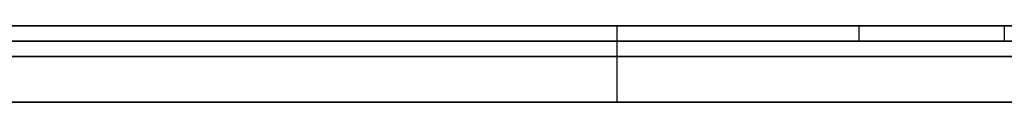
# Model space of a CAD drawing. Extents: x -3.09 to 3.09, y 0 to 2.31.
# Tile 61 of 177: x -2.23904 to -2.232591, y 2.2345 to 2.235. Entities that reach past the tile are written whole.
import ezdxf

# ---------------------------------------------------------------- set-up
doc = ezdxf.new("R2010")
doc.units = 0
doc.layers.get('0').update_dxf_attribs({"linetype": 'CONTINUOUS'})

# ---------------------------------------------------------------- blocks, each defined once
blk = doc.blocks.new('*U1')
at = {"extrusion": (0, 1, 0)}
for p, q in [((3.018, 2.235, -0.83), (-3.018, 2.235, -0.83)), ((-3.018, 2.235, 0.83), (3.018, 2.235, 0.83)), ((-2.798, 2.235, -0.725), (-1.678, 2.235, -0.725)), ((-1.678, 2.235, -0.365), (-2.798, 2.235, -0.365)), ((-2.2290743, 2.235, -0.0015024), (-2.2672584, 2.235, -0.0015024)), ((-2.2672584, 2.235, -0.0915024), (-2.2309066, 2.235, -0.0915024)), ((-2.2550189, 2.235, -0.0123493), (-2.2301737, 2.235, -0.0123493)), ((-2.2315662, 2.235, -0.0436441), (-2.2550189, 2.235, -0.0436441)), ((-2.2550189, 2.235, -0.0536848), (-2.233545, 2.235, -0.0536848)), ((-2.2325922, 2.235, -0.0812418), (-2.2550189, 2.235, -0.0812418)), ((-2.2672584, 2.2349, -0.0015024), (-2.2290743, 2.2349, -0.0015024)), ((-2.2309066, 2.2349, -0.0915024), (-2.2672584, 2.2349, -0.0915024)), ((-2.2550189, 2.2349, -0.0536848), (-2.233545, 2.2349, -0.0536848)), ((-2.2325922, 2.2349, -0.0812418), (-2.2550189, 2.2349, -0.0812418)), ((-2.2550189, 2.2349, -0.0123493), (-2.2301737, 2.2349, -0.0123493)), ((-2.2315662, 2.2349, -0.0436441), (-2.2550189, 2.2349, -0.0436441)), ((-1.678, 2.2348, -0.725), (-2.798, 2.2348, -0.725)), ((-2.798, 2.2348, -0.365), (-1.678, 2.2348, -0.365))]:
    blk.add_line(p, q, dxfattribs=at)
for p, q in [((3.018, 2.235, -0.83), (-3.018, 2.235, -0.83)), ((-2.798, 2.235, -0.725), (-1.678, 2.235, -0.725)), ((-2.2672584, 2.235, -0.0915024), (-2.2309066, 2.235, -0.0915024)), ((-2.2550189, 2.235, -0.0536848), (-2.233545, 2.235, -0.0536848)), ((-2.2550189, 2.235, -0.0123493), (-2.2301737, 2.235, -0.0123493)), ((-2.2351282, 2.235, -0.2089077), (-2.2351282, 2.2345, -0.2089077)), ((-2.2351282, 2.235, -0.2089077), (-2.2351282, 2.2345, -0.2089077)), ((-2.233545, 2.235, -0.0536848), (-2.233545, 2.2349, -0.0536848)), ((-2.233545, 2.235, -0.0536848), (-2.233545, 2.2349, -0.0536848)), ((-2.2325922, 2.235, -0.0812418), (-2.2325922, 2.2349, -0.0812418)), ((-2.2309066, 2.2349, -0.0915024), (-2.2672584, 2.2349, -0.0915024)), ((-2.2550189, 2.2349, -0.0536848), (-2.233545, 2.2349, -0.0536848)), ((-2.2550189, 2.2349, -0.0123493), (-2.2301737, 2.2349, -0.0123493)), ((-1.678, 2.2348, -0.725), (-2.798, 2.2348, -0.725))]:
    blk.add_line(p, q)
at = {"extrusion": (0, 0, -1)}
for p, q in [((-3.018, 2.235, 0.83), (3.018, 2.235, 0.83)), ((-1.678, 2.235, -0.365), (-2.798, 2.235, -0.365)), ((-2.2290743, 2.235, -0.0015024), (-2.2672584, 2.235, -0.0015024)), ((-2.2325922, 2.235, -0.0812418), (-2.2550189, 2.235, -0.0812418)), ((-2.2315662, 2.235, -0.0436441), (-2.2550189, 2.235, -0.0436441)), ((-2.2325922, 2.235, -0.0812418), (-2.2325922, 2.2349, -0.0812418)), ((-2.2672584, 2.2349, -0.0015024), (-2.2290743, 2.2349, -0.0015024)), ((-2.2325922, 2.2349, -0.0812418), (-2.2550189, 2.2349, -0.0812418)), ((-2.2315662, 2.2349, -0.0436441), (-2.2550189, 2.2349, -0.0436441)), ((-2.798, 2.2348, -0.365), (-1.678, 2.2348, -0.365))]:
    blk.add_line(p, q, dxfattribs=at)
for points in [[(-2.23513, 2.235, -0.208908), (-2.23525, 2.235, -0.208941), (-2.23538, 2.235, -0.208973), (-2.2355, 2.235, -0.209006), (-2.23563, 2.235, -0.209038), (-2.23576, 2.235, -0.209071), (-2.23588, 2.235, -0.209103), (-2.23601, 2.235, -0.209135), (-2.23614, 2.235, -0.209167), (-2.23626, 2.235, -0.209199), (-2.23639, 2.235, -0.209231), (-2.23652, 2.235, -0.209262), (-2.23665, 2.235, -0.209294), (-2.23678, 2.235, -0.209325), (-2.2369, 2.235, -0.209357), (-2.23703, 2.235, -0.209388), (-2.23716, 2.235, -0.209419), (-2.23729, 2.235, -0.20945), (-2.23742, 2.235, -0.209481), (-2.23755, 2.235, -0.209512), (-2.23768, 2.235, -0.209543), (-2.23781, 2.235, -0.209573), (-2.23794, 2.235, -0.209604), (-2.23807, 2.235, -0.209634), (-2.2382, 2.235, -0.209665), (-2.23833, 2.235, -0.209695), (-2.23847, 2.235, -0.209725), (-2.2386, 2.235, -0.209755), (-2.23873, 2.235, -0.209785), (-2.23886, 2.235, -0.209814), (-2.23899, 2.235, -0.209844), (-2.23913, 2.235, -0.209874)], [(-2.23513, 2.235, -0.208908), (-2.23525, 2.235, -0.208941), (-2.23538, 2.235, -0.208973), (-2.2355, 2.235, -0.209006), (-2.23563, 2.235, -0.209038), (-2.23576, 2.235, -0.209071), (-2.23588, 2.235, -0.209103), (-2.23601, 2.235, -0.209135), (-2.23614, 2.235, -0.209167), (-2.23626, 2.235, -0.209199), (-2.23639, 2.235, -0.209231), (-2.23652, 2.235, -0.209262), (-2.23665, 2.235, -0.209294), (-2.23678, 2.235, -0.209325), (-2.2369, 2.235, -0.209357), (-2.23703, 2.235, -0.209388), (-2.23716, 2.235, -0.209419), (-2.23729, 2.235, -0.20945), (-2.23742, 2.235, -0.209481), (-2.23755, 2.235, -0.209512), (-2.23768, 2.235, -0.209543), (-2.23781, 2.235, -0.209573), (-2.23794, 2.235, -0.209604), (-2.23807, 2.235, -0.209634), (-2.2382, 2.235, -0.209665), (-2.23833, 2.235, -0.209695), (-2.23847, 2.235, -0.209725), (-2.2386, 2.235, -0.209755), (-2.23873, 2.235, -0.209785), (-2.23886, 2.235, -0.209814), (-2.23899, 2.235, -0.209844), (-2.23913, 2.235, -0.209874)], [(-2.23913, 2.235, -0.226361), (-2.23896, 2.235, -0.226326), (-2.23878, 2.235, -0.226292), (-2.23861, 2.235, -0.226258), (-2.23843, 2.235, -0.226224), (-2.23826, 2.235, -0.226189), (-2.23808, 2.235, -0.226155), (-2.23791, 2.235, -0.226121), (-2.23774, 2.235, -0.226086), (-2.23757, 2.235, -0.226052), (-2.2374, 2.235, -0.226018), (-2.23723, 2.235, -0.225983), (-2.23706, 2.235, -0.225949), (-2.23689, 2.235, -0.225915), (-2.23672, 2.235, -0.22588), (-2.23655, 2.235, -0.225846), (-2.23638, 2.235, -0.225811), (-2.23622, 2.235, -0.225777), (-2.23605, 2.235, -0.225743), (-2.23589, 2.235, -0.225708), (-2.23572, 2.235, -0.225674), (-2.23556, 2.235, -0.225639), (-2.23539, 2.235, -0.225605), (-2.23523, 2.235, -0.22557), (-2.23507, 2.235, -0.225536), (-2.23491, 2.235, -0.225501), (-2.23475, 2.235, -0.225467), (-2.23459, 2.235, -0.225432), (-2.23443, 2.235, -0.225398), (-2.23427, 2.235, -0.225363), (-2.23411, 2.235, -0.225329), (-2.23395, 2.235, -0.225294), (-2.23379, 2.235, -0.22526), (-2.23364, 2.235, -0.225225), (-2.23348, 2.235, -0.22519), (-2.23332, 2.235, -0.225156), (-2.23317, 2.235, -0.225121), (-2.23302, 2.235, -0.225087), (-2.23286, 2.235, -0.225052), (-2.23271, 2.235, -0.225017), (-2.23256, 2.235, -0.224983)], [(-2.23913, 2.235, -0.226361), (-2.23896, 2.235, -0.226326), (-2.23878, 2.235, -0.226292), (-2.23861, 2.235, -0.226258), (-2.23843, 2.235, -0.226224), (-2.23826, 2.235, -0.226189), (-2.23808, 2.235, -0.226155), (-2.23791, 2.235, -0.226121), (-2.23774, 2.235, -0.226086), (-2.23757, 2.235, -0.226052), (-2.2374, 2.235, -0.226018), (-2.23723, 2.235, -0.225983), (-2.23706, 2.235, -0.225949), (-2.23689, 2.235, -0.225915), (-2.23672, 2.235, -0.22588), (-2.23655, 2.235, -0.225846), (-2.23638, 2.235, -0.225811), (-2.23622, 2.235, -0.225777), (-2.23605, 2.235, -0.225743), (-2.23589, 2.235, -0.225708), (-2.23572, 2.235, -0.225674), (-2.23556, 2.235, -0.225639), (-2.23539, 2.235, -0.225605), (-2.23523, 2.235, -0.22557), (-2.23507, 2.235, -0.225536), (-2.23491, 2.235, -0.225501), (-2.23475, 2.235, -0.225467), (-2.23459, 2.235, -0.225432), (-2.23443, 2.235, -0.225398), (-2.23427, 2.235, -0.225363), (-2.23411, 2.235, -0.225329), (-2.23395, 2.235, -0.225294), (-2.23379, 2.235, -0.22526), (-2.23364, 2.235, -0.225225), (-2.23348, 2.235, -0.22519), (-2.23332, 2.235, -0.225156), (-2.23317, 2.235, -0.225121), (-2.23302, 2.235, -0.225087), (-2.23286, 2.235, -0.225052), (-2.23271, 2.235, -0.225017), (-2.23256, 2.235, -0.224983)], [(-2.23248, 2.235, -0.15927), (-2.23267, 2.235, -0.159218), (-2.23286, 2.235, -0.159166), (-2.23306, 2.235, -0.159115), (-2.23325, 2.235, -0.159065), (-2.23344, 2.235, -0.159015), (-2.23363, 2.235, -0.158966), (-2.23383, 2.235, -0.158917), (-2.23402, 2.235, -0.15887), (-2.23422, 2.235, -0.158822), (-2.23441, 2.235, -0.158776), (-2.23461, 2.235, -0.15873), (-2.23481, 2.235, -0.158685), (-2.23501, 2.235, -0.15864), (-2.23521, 2.235, -0.158596), (-2.23541, 2.235, -0.158552), (-2.23561, 2.235, -0.15851), (-2.23581, 2.235, -0.158468), (-2.23601, 2.235, -0.158426), (-2.23621, 2.235, -0.158385), (-2.23642, 2.235, -0.158345), (-2.23662, 2.235, -0.158305), (-2.23683, 2.235, -0.158266), (-2.23703, 2.235, -0.158228), (-2.23724, 2.235, -0.15819), (-2.23745, 2.235, -0.158153), (-2.23766, 2.235, -0.158117), (-2.23787, 2.235, -0.158081), (-2.23808, 2.235, -0.158046), (-2.23829, 2.235, -0.158011), (-2.2385, 2.235, -0.157977), (-2.23871, 2.235, -0.157944), (-2.23892, 2.235, -0.157911), (-2.23914, 2.235, -0.157879)], [(-2.23248, 2.235, -0.15927), (-2.23267, 2.235, -0.159218), (-2.23286, 2.235, -0.159166), (-2.23306, 2.235, -0.159115), (-2.23325, 2.235, -0.159065), (-2.23344, 2.235, -0.159015), (-2.23363, 2.235, -0.158966), (-2.23383, 2.235, -0.158917), (-2.23402, 2.235, -0.15887), (-2.23422, 2.235, -0.158822), (-2.23441, 2.235, -0.158776), (-2.23461, 2.235, -0.15873), (-2.23481, 2.235, -0.158685), (-2.23501, 2.235, -0.15864), (-2.23521, 2.235, -0.158596), (-2.23541, 2.235, -0.158552), (-2.23561, 2.235, -0.15851), (-2.23581, 2.235, -0.158468), (-2.23601, 2.235, -0.158426), (-2.23621, 2.235, -0.158385), (-2.23642, 2.235, -0.158345), (-2.23662, 2.235, -0.158305), (-2.23683, 2.235, -0.158266), (-2.23703, 2.235, -0.158228), (-2.23724, 2.235, -0.15819), (-2.23745, 2.235, -0.158153), (-2.23766, 2.235, -0.158117), (-2.23787, 2.235, -0.158081), (-2.23808, 2.235, -0.158046), (-2.23829, 2.235, -0.158011), (-2.2385, 2.235, -0.157977), (-2.23871, 2.235, -0.157944), (-2.23892, 2.235, -0.157911), (-2.23914, 2.235, -0.157879)], [(-2.23911, 2.235, -0.17192), (-2.23886, 2.235, -0.17197), (-2.23861, 2.235, -0.172022), (-2.23836, 2.235, -0.172074), (-2.23811, 2.235, -0.172128), (-2.23787, 2.235, -0.172184), (-2.23762, 2.235, -0.17224), (-2.23738, 2.235, -0.172298), (-2.23714, 2.235, -0.172357), (-2.2369, 2.235, -0.172417), (-2.23666, 2.235, -0.172478), (-2.23643, 2.235, -0.172541), (-2.23619, 2.235, -0.172604), (-2.23596, 2.235, -0.172669), (-2.23573, 2.235, -0.172735), (-2.2355, 2.235, -0.172803), (-2.23527, 2.235, -0.172871), (-2.23504, 2.235, -0.172941), (-2.23482, 2.235, -0.173012), (-2.23459, 2.235, -0.173084), (-2.23437, 2.235, -0.173158), (-2.23415, 2.235, -0.173232), (-2.23392, 2.235, -0.173308), (-2.23371, 2.235, -0.173385), (-2.23349, 2.235, -0.173464), (-2.23327, 2.235, -0.173543), (-2.23306, 2.235, -0.173624), (-2.23284, 2.235, -0.173706), (-2.23263, 2.235, -0.173789), (-2.23242, 2.235, -0.173873)], [(-2.23911, 2.235, -0.17192), (-2.23886, 2.235, -0.17197), (-2.23861, 2.235, -0.172022), (-2.23836, 2.235, -0.172074), (-2.23811, 2.235, -0.172128), (-2.23787, 2.235, -0.172184), (-2.23762, 2.235, -0.17224), (-2.23738, 2.235, -0.172298), (-2.23714, 2.235, -0.172357), (-2.2369, 2.235, -0.172417), (-2.23666, 2.235, -0.172478), (-2.23643, 2.235, -0.172541), (-2.23619, 2.235, -0.172604), (-2.23596, 2.235, -0.172669), (-2.23573, 2.235, -0.172735), (-2.2355, 2.235, -0.172803), (-2.23527, 2.235, -0.172871), (-2.23504, 2.235, -0.172941), (-2.23482, 2.235, -0.173012), (-2.23459, 2.235, -0.173084), (-2.23437, 2.235, -0.173158), (-2.23415, 2.235, -0.173232), (-2.23392, 2.235, -0.173308), (-2.23371, 2.235, -0.173385), (-2.23349, 2.235, -0.173464), (-2.23327, 2.235, -0.173543), (-2.23306, 2.235, -0.173624), (-2.23284, 2.235, -0.173706), (-2.23263, 2.235, -0.173789), (-2.23242, 2.235, -0.173873)], [(-2.23247, 2.235, -0.265474), (-2.23271, 2.235, -0.265533), (-2.23295, 2.235, -0.265591), (-2.23318, 2.235, -0.265648), (-2.23342, 2.235, -0.265705), (-2.23366, 2.235, -0.265761), (-2.2339, 2.235, -0.265815), (-2.23413, 2.235, -0.26587), (-2.23437, 2.235, -0.265923), (-2.23461, 2.235, -0.265975), (-2.23485, 2.235, -0.266027), (-2.23509, 2.235, -0.266077), (-2.23533, 2.235, -0.266127), (-2.23556, 2.235, -0.266176), (-2.2358, 2.235, -0.266224), (-2.23604, 2.235, -0.266272), (-2.23628, 2.235, -0.266318), (-2.23652, 2.235, -0.266364), (-2.23676, 2.235, -0.266409), (-2.237, 2.235, -0.266453), (-2.23724, 2.235, -0.266496), (-2.23748, 2.235, -0.266538), (-2.23772, 2.235, -0.26658), (-2.23796, 2.235, -0.26662), (-2.2382, 2.235, -0.26666), (-2.23844, 2.235, -0.266699), (-2.23868, 2.235, -0.266737), (-2.23892, 2.235, -0.266774), (-2.23916, 2.235, -0.266811)], [(-2.23247, 2.235, -0.265474), (-2.23271, 2.235, -0.265533), (-2.23295, 2.235, -0.265591), (-2.23318, 2.235, -0.265648), (-2.23342, 2.235, -0.265705), (-2.23366, 2.235, -0.265761), (-2.2339, 2.235, -0.265815), (-2.23413, 2.235, -0.26587), (-2.23437, 2.235, -0.265923), (-2.23461, 2.235, -0.265975), (-2.23485, 2.235, -0.266027), (-2.23509, 2.235, -0.266077), (-2.23533, 2.235, -0.266127), (-2.23556, 2.235, -0.266176), (-2.2358, 2.235, -0.266224), (-2.23604, 2.235, -0.266272), (-2.23628, 2.235, -0.266318), (-2.23652, 2.235, -0.266364), (-2.23676, 2.235, -0.266409), (-2.237, 2.235, -0.266453), (-2.23724, 2.235, -0.266496), (-2.23748, 2.235, -0.266538), (-2.23772, 2.235, -0.26658), (-2.23796, 2.235, -0.26662), (-2.2382, 2.235, -0.26666), (-2.23844, 2.235, -0.266699), (-2.23868, 2.235, -0.266737), (-2.23892, 2.235, -0.266774), (-2.23916, 2.235, -0.266811)], [(-2.23921, 2.235, -0.280976), (-2.23896, 2.235, -0.280955), (-2.23871, 2.235, -0.280933), (-2.23847, 2.235, -0.280911), (-2.23822, 2.235, -0.280888), (-2.23798, 2.235, -0.280865), (-2.23773, 2.235, -0.280841), (-2.23749, 2.235, -0.280816), (-2.23725, 2.235, -0.280791), (-2.237, 2.235, -0.280766), (-2.23676, 2.235, -0.28074), (-2.23652, 2.235, -0.280713), (-2.23628, 2.235, -0.280686), (-2.23604, 2.235, -0.280658), (-2.2358, 2.235, -0.28063), (-2.23556, 2.235, -0.280602), (-2.23532, 2.235, -0.280572), (-2.23508, 2.235, -0.280543), (-2.23484, 2.235, -0.280512), (-2.2346, 2.235, -0.280482), (-2.23436, 2.235, -0.28045), (-2.23413, 2.235, -0.280418), (-2.23389, 2.235, -0.280386), (-2.23365, 2.235, -0.280353), (-2.23342, 2.235, -0.28032), (-2.23318, 2.235, -0.280286), (-2.23295, 2.235, -0.280251), (-2.23271, 2.235, -0.280216), (-2.23248, 2.235, -0.280181)], [(-2.23921, 2.235, -0.280976), (-2.23896, 2.235, -0.280955), (-2.23871, 2.235, -0.280933), (-2.23847, 2.235, -0.280911), (-2.23822, 2.235, -0.280888), (-2.23798, 2.235, -0.280865), (-2.23773, 2.235, -0.280841), (-2.23749, 2.235, -0.280816), (-2.23725, 2.235, -0.280791), (-2.237, 2.235, -0.280766), (-2.23676, 2.235, -0.28074), (-2.23652, 2.235, -0.280713), (-2.23628, 2.235, -0.280686), (-2.23604, 2.235, -0.280658), (-2.2358, 2.235, -0.28063), (-2.23556, 2.235, -0.280602), (-2.23532, 2.235, -0.280572), (-2.23508, 2.235, -0.280543), (-2.23484, 2.235, -0.280512), (-2.2346, 2.235, -0.280482), (-2.23436, 2.235, -0.28045), (-2.23413, 2.235, -0.280418), (-2.23389, 2.235, -0.280386), (-2.23365, 2.235, -0.280353), (-2.23342, 2.235, -0.28032), (-2.23318, 2.235, -0.280286), (-2.23295, 2.235, -0.280251), (-2.23271, 2.235, -0.280216), (-2.23248, 2.235, -0.280181)], [(-2.23255, 2.235, -0.20814), (-2.23271, 2.235, -0.208191), (-2.23286, 2.235, -0.208241), (-2.23302, 2.235, -0.208291), (-2.23317, 2.235, -0.208341), (-2.23333, 2.235, -0.20839), (-2.23349, 2.235, -0.208439), (-2.23365, 2.235, -0.208487), (-2.23381, 2.235, -0.208535), (-2.23397, 2.235, -0.208583), (-2.23414, 2.235, -0.208631), (-2.2343, 2.235, -0.208678), (-2.23446, 2.235, -0.208724), (-2.23463, 2.235, -0.208771), (-2.23479, 2.235, -0.208817), (-2.23496, 2.235, -0.208862), (-2.23513, 2.235, -0.208908)], [(-2.23255, 2.235, -0.20814), (-2.23271, 2.235, -0.208191), (-2.23286, 2.235, -0.208241), (-2.23302, 2.235, -0.208291), (-2.23317, 2.235, -0.208341), (-2.23333, 2.235, -0.20839), (-2.23349, 2.235, -0.208439), (-2.23365, 2.235, -0.208487), (-2.23381, 2.235, -0.208535), (-2.23397, 2.235, -0.208583), (-2.23414, 2.235, -0.208631), (-2.2343, 2.235, -0.208678), (-2.23446, 2.235, -0.208724), (-2.23463, 2.235, -0.208771), (-2.23479, 2.235, -0.208817), (-2.23496, 2.235, -0.208862), (-2.23513, 2.235, -0.208908)], [(-2.23355, 2.235, -0.0536848), (-2.23335, 2.235, -0.0536852), (-2.23315, 2.235, -0.0536863), (-2.23296, 2.235, -0.0536882), (-2.23276, 2.235, -0.0536908), (-2.23257, 2.235, -0.0536942)], [(-2.23355, 2.235, -0.0536848), (-2.23335, 2.235, -0.0536852), (-2.23315, 2.235, -0.0536863), (-2.23296, 2.235, -0.0536882), (-2.23276, 2.235, -0.0536908), (-2.23257, 2.235, -0.0536942)], [(-2.23355, 2.2349, -0.0536848), (-2.23325, 2.2349, -0.0536857), (-2.23295, 2.2349, -0.0536882), (-2.23266, 2.2349, -0.0536924), (-2.23237, 2.2349, -0.0536983), (-2.23209, 2.2349, -0.053706), (-2.2318, 2.2349, -0.0537153), (-2.23152, 2.2349, -0.0537262), (-2.23124, 2.2349, -0.0537389), (-2.23097, 2.2349, -0.0537533), (-2.23069, 2.2349, -0.0537693), (-2.23042, 2.2349, -0.0537871), (-2.23015, 2.2349, -0.0538065), (-2.22988, 2.2349, -0.0538277), (-2.22962, 2.2349, -0.0538505), (-2.22936, 2.2349, -0.053875), (-2.2291, 2.2349, -0.0539012), (-2.22884, 2.2349, -0.0539291)], [(-2.23355, 2.2349, -0.0536848), (-2.23325, 2.2349, -0.0536857), (-2.23295, 2.2349, -0.0536882), (-2.23266, 2.2349, -0.0536924), (-2.23237, 2.2349, -0.0536983), (-2.23209, 2.2349, -0.053706), (-2.2318, 2.2349, -0.0537153), (-2.23152, 2.2349, -0.0537262), (-2.23124, 2.2349, -0.0537389), (-2.23097, 2.2349, -0.0537533), (-2.23069, 2.2349, -0.0537693), (-2.23042, 2.2349, -0.0537871), (-2.23015, 2.2349, -0.0538065), (-2.22988, 2.2349, -0.0538277), (-2.22962, 2.2349, -0.0538505), (-2.22936, 2.2349, -0.053875), (-2.2291, 2.2349, -0.0539012), (-2.22884, 2.2349, -0.0539291)], [(-2.23918, 2.2348, -0.539018), (-2.23901, 2.2348, -0.539061), (-2.23884, 2.2348, -0.539106), (-2.23867, 2.2348, -0.53915), (-2.2385, 2.2348, -0.539196), (-2.23833, 2.2348, -0.539241), (-2.23816, 2.2348, -0.539287), (-2.23799, 2.2348, -0.539334), (-2.23783, 2.2348, -0.539382), (-2.23766, 2.2348, -0.539429), (-2.23749, 2.2348, -0.539478), (-2.23733, 2.2348, -0.539527), (-2.23716, 2.2348, -0.539577), (-2.237, 2.2348, -0.539627), (-2.23683, 2.2348, -0.539678), (-2.23667, 2.2348, -0.539729), (-2.23651, 2.2348, -0.539781), (-2.23634, 2.2348, -0.539834), (-2.23618, 2.2348, -0.539887), (-2.23602, 2.2348, -0.539941), (-2.23586, 2.2348, -0.539996), (-2.2357, 2.2348, -0.540051), (-2.23554, 2.2348, -0.540106), (-2.23538, 2.2348, -0.540162), (-2.23522, 2.2348, -0.540219), (-2.23506, 2.2348, -0.540277), (-2.2349, 2.2348, -0.540335), (-2.23474, 2.2348, -0.540393), (-2.23458, 2.2348, -0.540452), (-2.23443, 2.2348, -0.540512), (-2.23427, 2.2348, -0.540572), (-2.23411, 2.2348, -0.540633), (-2.23396, 2.2348, -0.540695), (-2.2338, 2.2348, -0.540757), (-2.23365, 2.2348, -0.54082), (-2.23349, 2.2348, -0.540883), (-2.23334, 2.2348, -0.540947), (-2.23319, 2.2348, -0.541011), (-2.23303, 2.2348, -0.541076), (-2.23288, 2.2348, -0.541142), (-2.23273, 2.2348, -0.541208), (-2.23258, 2.2348, -0.541275)], [(-2.23918, 2.2348, -0.539018), (-2.23901, 2.2348, -0.539061), (-2.23884, 2.2348, -0.539106), (-2.23867, 2.2348, -0.53915), (-2.2385, 2.2348, -0.539196), (-2.23833, 2.2348, -0.539241), (-2.23816, 2.2348, -0.539287), (-2.23799, 2.2348, -0.539334), (-2.23783, 2.2348, -0.539382), (-2.23766, 2.2348, -0.539429), (-2.23749, 2.2348, -0.539478), (-2.23733, 2.2348, -0.539527), (-2.23716, 2.2348, -0.539577), (-2.237, 2.2348, -0.539627), (-2.23683, 2.2348, -0.539678), (-2.23667, 2.2348, -0.539729), (-2.23651, 2.2348, -0.539781), (-2.23634, 2.2348, -0.539834), (-2.23618, 2.2348, -0.539887), (-2.23602, 2.2348, -0.539941), (-2.23586, 2.2348, -0.539996), (-2.2357, 2.2348, -0.540051), (-2.23554, 2.2348, -0.540106), (-2.23538, 2.2348, -0.540162), (-2.23522, 2.2348, -0.540219), (-2.23506, 2.2348, -0.540277), (-2.2349, 2.2348, -0.540335), (-2.23474, 2.2348, -0.540393), (-2.23458, 2.2348, -0.540452), (-2.23443, 2.2348, -0.540512), (-2.23427, 2.2348, -0.540572), (-2.23411, 2.2348, -0.540633), (-2.23396, 2.2348, -0.540695), (-2.2338, 2.2348, -0.540757), (-2.23365, 2.2348, -0.54082), (-2.23349, 2.2348, -0.540883), (-2.23334, 2.2348, -0.540947), (-2.23319, 2.2348, -0.541011), (-2.23303, 2.2348, -0.541076), (-2.23288, 2.2348, -0.541142), (-2.23273, 2.2348, -0.541208), (-2.23258, 2.2348, -0.541275)], [(-2.23241, 2.2348, -0.52412), (-2.23266, 2.2348, -0.524047), (-2.2329, 2.2348, -0.523975), (-2.23315, 2.2348, -0.523904), (-2.2334, 2.2348, -0.523834), (-2.23365, 2.2348, -0.523764), (-2.23391, 2.2348, -0.523695), (-2.23416, 2.2348, -0.523628), (-2.23441, 2.2348, -0.523561), (-2.23467, 2.2348, -0.523494), (-2.23493, 2.2348, -0.523429), (-2.23518, 2.2348, -0.523365), (-2.23544, 2.2348, -0.523301), (-2.2357, 2.2348, -0.523238), (-2.23596, 2.2348, -0.523176), (-2.23622, 2.2348, -0.523115), (-2.23649, 2.2348, -0.523055), (-2.23675, 2.2348, -0.522995), (-2.23701, 2.2348, -0.522936), (-2.23728, 2.2348, -0.522878), (-2.23755, 2.2348, -0.522821), (-2.23781, 2.2348, -0.522765), (-2.23808, 2.2348, -0.52271), (-2.23835, 2.2348, -0.522655), (-2.23862, 2.2348, -0.522602), (-2.2389, 2.2348, -0.522549), (-2.23917, 2.2348, -0.522497)], [(-2.23241, 2.2348, -0.52412), (-2.23266, 2.2348, -0.524047), (-2.2329, 2.2348, -0.523975), (-2.23315, 2.2348, -0.523904), (-2.2334, 2.2348, -0.523834), (-2.23365, 2.2348, -0.523764), (-2.23391, 2.2348, -0.523695), (-2.23416, 2.2348, -0.523628), (-2.23441, 2.2348, -0.523561), (-2.23467, 2.2348, -0.523494), (-2.23493, 2.2348, -0.523429), (-2.23518, 2.2348, -0.523365), (-2.23544, 2.2348, -0.523301), (-2.2357, 2.2348, -0.523238), (-2.23596, 2.2348, -0.523176), (-2.23622, 2.2348, -0.523115), (-2.23649, 2.2348, -0.523055), (-2.23675, 2.2348, -0.522995), (-2.23701, 2.2348, -0.522936), (-2.23728, 2.2348, -0.522878), (-2.23755, 2.2348, -0.522821), (-2.23781, 2.2348, -0.522765), (-2.23808, 2.2348, -0.52271), (-2.23835, 2.2348, -0.522655), (-2.23862, 2.2348, -0.522602), (-2.2389, 2.2348, -0.522549), (-2.23917, 2.2348, -0.522497)], [(-2.23253, 2.2348, -0.597645), (-2.23268, 2.2348, -0.597665), (-2.23283, 2.2348, -0.597685), (-2.23298, 2.2348, -0.597705), (-2.23313, 2.2348, -0.597724), (-2.23328, 2.2348, -0.597743), (-2.23344, 2.2348, -0.597761), (-2.23359, 2.2348, -0.597779), (-2.23375, 2.2348, -0.597797), (-2.2339, 2.2348, -0.597815), (-2.23406, 2.2348, -0.597832), (-2.23422, 2.2348, -0.597849), (-2.23437, 2.2348, -0.597866), (-2.23453, 2.2348, -0.597882), (-2.23469, 2.2348, -0.597898), (-2.23485, 2.2348, -0.597913), (-2.23501, 2.2348, -0.597929), (-2.23518, 2.2348, -0.597944), (-2.23534, 2.2348, -0.597958), (-2.2355, 2.2348, -0.597973), (-2.23567, 2.2348, -0.597987), (-2.23583, 2.2348, -0.598), (-2.236, 2.2348, -0.598014), (-2.23616, 2.2348, -0.598027), (-2.23633, 2.2348, -0.59804), (-2.2365, 2.2348, -0.598052), (-2.23667, 2.2348, -0.598064), (-2.23684, 2.2348, -0.598076), (-2.23701, 2.2348, -0.598087), (-2.23718, 2.2348, -0.598098), (-2.23735, 2.2348, -0.598109), (-2.23752, 2.2348, -0.59812), (-2.2377, 2.2348, -0.59813), (-2.23787, 2.2348, -0.59814), (-2.23804, 2.2348, -0.598149), (-2.23822, 2.2348, -0.598158), (-2.2384, 2.2348, -0.598167), (-2.23857, 2.2348, -0.598176), (-2.23875, 2.2348, -0.598184), (-2.23893, 2.2348, -0.598192), (-2.23911, 2.2348, -0.598199)], [(-2.23253, 2.2348, -0.597645), (-2.23268, 2.2348, -0.597665), (-2.23283, 2.2348, -0.597685), (-2.23298, 2.2348, -0.597705), (-2.23313, 2.2348, -0.597724), (-2.23328, 2.2348, -0.597743), (-2.23344, 2.2348, -0.597761), (-2.23359, 2.2348, -0.597779), (-2.23375, 2.2348, -0.597797), (-2.2339, 2.2348, -0.597815), (-2.23406, 2.2348, -0.597832), (-2.23422, 2.2348, -0.597849), (-2.23437, 2.2348, -0.597866), (-2.23453, 2.2348, -0.597882), (-2.23469, 2.2348, -0.597898), (-2.23485, 2.2348, -0.597913), (-2.23501, 2.2348, -0.597929), (-2.23518, 2.2348, -0.597944), (-2.23534, 2.2348, -0.597958), (-2.2355, 2.2348, -0.597973), (-2.23567, 2.2348, -0.597987), (-2.23583, 2.2348, -0.598), (-2.236, 2.2348, -0.598014), (-2.23616, 2.2348, -0.598027), (-2.23633, 2.2348, -0.59804), (-2.2365, 2.2348, -0.598052), (-2.23667, 2.2348, -0.598064), (-2.23684, 2.2348, -0.598076), (-2.23701, 2.2348, -0.598087), (-2.23718, 2.2348, -0.598098), (-2.23735, 2.2348, -0.598109), (-2.23752, 2.2348, -0.59812), (-2.2377, 2.2348, -0.59813), (-2.23787, 2.2348, -0.59814), (-2.23804, 2.2348, -0.598149), (-2.23822, 2.2348, -0.598158), (-2.2384, 2.2348, -0.598167), (-2.23857, 2.2348, -0.598176), (-2.23875, 2.2348, -0.598184), (-2.23893, 2.2348, -0.598192), (-2.23911, 2.2348, -0.598199)], [(-2.23904, 2.2348, -0.614693), (-2.23875, 2.2348, -0.614693), (-2.23847, 2.2348, -0.614692), (-2.23818, 2.2348, -0.61469), (-2.2379, 2.2348, -0.614689), (-2.23762, 2.2348, -0.614686), (-2.23734, 2.2348, -0.614683), (-2.23706, 2.2348, -0.61468), (-2.23678, 2.2348, -0.614676), (-2.2365, 2.2348, -0.614672), (-2.23622, 2.2348, -0.614667), (-2.23594, 2.2348, -0.614661), (-2.23567, 2.2348, -0.614655), (-2.23539, 2.2348, -0.614649), (-2.23512, 2.2348, -0.614642), (-2.23485, 2.2348, -0.614634), (-2.23458, 2.2348, -0.614626), (-2.23431, 2.2348, -0.614617), (-2.23404, 2.2348, -0.614608), (-2.23377, 2.2348, -0.614598), (-2.2335, 2.2348, -0.614588), (-2.23324, 2.2348, -0.614577), (-2.23297, 2.2348, -0.614566), (-2.23271, 2.2348, -0.614554), (-2.23245, 2.2348, -0.614542)], [(-2.23904, 2.2348, -0.614693), (-2.23875, 2.2348, -0.614693), (-2.23847, 2.2348, -0.614692), (-2.23818, 2.2348, -0.61469), (-2.2379, 2.2348, -0.614689), (-2.23762, 2.2348, -0.614686), (-2.23734, 2.2348, -0.614683), (-2.23706, 2.2348, -0.61468), (-2.23678, 2.2348, -0.614676), (-2.2365, 2.2348, -0.614672), (-2.23622, 2.2348, -0.614667), (-2.23594, 2.2348, -0.614661), (-2.23567, 2.2348, -0.614655), (-2.23539, 2.2348, -0.614649), (-2.23512, 2.2348, -0.614642), (-2.23485, 2.2348, -0.614634), (-2.23458, 2.2348, -0.614626), (-2.23431, 2.2348, -0.614617), (-2.23404, 2.2348, -0.614608), (-2.23377, 2.2348, -0.614598), (-2.2335, 2.2348, -0.614588), (-2.23324, 2.2348, -0.614577), (-2.23297, 2.2348, -0.614566), (-2.23271, 2.2348, -0.614554), (-2.23245, 2.2348, -0.614542)], [(-2.2392, 2.2345, -0.209891), (-2.239, 2.2345, -0.209846), (-2.2388, 2.2345, -0.209802), (-2.23861, 2.2345, -0.209757), (-2.23841, 2.2345, -0.209712), (-2.23821, 2.2345, -0.209666), (-2.23801, 2.2345, -0.209621), (-2.23782, 2.2345, -0.209575), (-2.23762, 2.2345, -0.209529), (-2.23743, 2.2345, -0.209483), (-2.23723, 2.2345, -0.209436), (-2.23704, 2.2345, -0.209389), (-2.23684, 2.2345, -0.209342), (-2.23665, 2.2345, -0.209295), (-2.23646, 2.2345, -0.209247), (-2.23627, 2.2345, -0.2092), (-2.23608, 2.2345, -0.209152), (-2.23589, 2.2345, -0.209103), (-2.2357, 2.2345, -0.209055), (-2.23551, 2.2345, -0.209006), (-2.23532, 2.2345, -0.208957), (-2.23513, 2.2345, -0.208908)], [(-2.2392, 2.2345, -0.209891), (-2.239, 2.2345, -0.209846), (-2.2388, 2.2345, -0.209802), (-2.23861, 2.2345, -0.209757), (-2.23841, 2.2345, -0.209712), (-2.23821, 2.2345, -0.209666), (-2.23801, 2.2345, -0.209621), (-2.23782, 2.2345, -0.209575), (-2.23762, 2.2345, -0.209529), (-2.23743, 2.2345, -0.209483), (-2.23723, 2.2345, -0.209436), (-2.23704, 2.2345, -0.209389), (-2.23684, 2.2345, -0.209342), (-2.23665, 2.2345, -0.209295), (-2.23646, 2.2345, -0.209247), (-2.23627, 2.2345, -0.2092), (-2.23608, 2.2345, -0.209152), (-2.23589, 2.2345, -0.209103), (-2.2357, 2.2345, -0.209055), (-2.23551, 2.2345, -0.209006), (-2.23532, 2.2345, -0.208957), (-2.23513, 2.2345, -0.208908)], [(-2.23249, 2.2345, -0.224967), (-2.23272, 2.2345, -0.225019), (-2.23295, 2.2345, -0.225071), (-2.23318, 2.2345, -0.225123), (-2.23341, 2.2345, -0.225175), (-2.23365, 2.2345, -0.225228), (-2.23388, 2.2345, -0.22528), (-2.23412, 2.2345, -0.225331), (-2.23436, 2.2345, -0.225383), (-2.2346, 2.2345, -0.225435), (-2.23484, 2.2345, -0.225487), (-2.23508, 2.2345, -0.225539), (-2.23533, 2.2345, -0.225591), (-2.23557, 2.2345, -0.225643), (-2.23582, 2.2345, -0.225695), (-2.23607, 2.2345, -0.225746), (-2.23632, 2.2345, -0.225798), (-2.23657, 2.2345, -0.22585), (-2.23682, 2.2345, -0.225902), (-2.23708, 2.2345, -0.225953), (-2.23733, 2.2345, -0.226005), (-2.23759, 2.2345, -0.226057), (-2.23785, 2.2345, -0.226108), (-2.23811, 2.2345, -0.22616), (-2.23837, 2.2345, -0.226211), (-2.23863, 2.2345, -0.226263), (-2.2389, 2.2345, -0.226314), (-2.23916, 2.2345, -0.226366)], [(-2.23249, 2.2345, -0.224967), (-2.23272, 2.2345, -0.225019), (-2.23295, 2.2345, -0.225071), (-2.23318, 2.2345, -0.225123), (-2.23341, 2.2345, -0.225175), (-2.23365, 2.2345, -0.225228), (-2.23388, 2.2345, -0.22528), (-2.23412, 2.2345, -0.225331), (-2.23436, 2.2345, -0.225383), (-2.2346, 2.2345, -0.225435), (-2.23484, 2.2345, -0.225487), (-2.23508, 2.2345, -0.225539), (-2.23533, 2.2345, -0.225591), (-2.23557, 2.2345, -0.225643), (-2.23582, 2.2345, -0.225695), (-2.23607, 2.2345, -0.225746), (-2.23632, 2.2345, -0.225798), (-2.23657, 2.2345, -0.22585), (-2.23682, 2.2345, -0.225902), (-2.23708, 2.2345, -0.225953), (-2.23733, 2.2345, -0.226005), (-2.23759, 2.2345, -0.226057), (-2.23785, 2.2345, -0.226108), (-2.23811, 2.2345, -0.22616), (-2.23837, 2.2345, -0.226211), (-2.23863, 2.2345, -0.226263), (-2.2389, 2.2345, -0.226314), (-2.23916, 2.2345, -0.226366)], [(-2.23914, 2.2345, -0.539028), (-2.23888, 2.2345, -0.539094), (-2.23863, 2.2345, -0.539161), (-2.23837, 2.2345, -0.53923), (-2.23812, 2.2345, -0.539299), (-2.23787, 2.2345, -0.53937), (-2.23762, 2.2345, -0.539442), (-2.23737, 2.2345, -0.539515), (-2.23712, 2.2345, -0.53959), (-2.23687, 2.2345, -0.539666), (-2.23663, 2.2345, -0.539744), (-2.23638, 2.2345, -0.539822), (-2.23614, 2.2345, -0.539903), (-2.23589, 2.2345, -0.539984), (-2.23565, 2.2345, -0.540067), (-2.23541, 2.2345, -0.540151), (-2.23517, 2.2345, -0.540236), (-2.23493, 2.2345, -0.540323), (-2.23469, 2.2345, -0.540411), (-2.23446, 2.2345, -0.540501), (-2.23422, 2.2345, -0.540592), (-2.23399, 2.2345, -0.540684), (-2.23375, 2.2345, -0.540777), (-2.23352, 2.2345, -0.540872), (-2.23329, 2.2345, -0.540968), (-2.23306, 2.2345, -0.541066), (-2.23283, 2.2345, -0.541164), (-2.2326, 2.2345, -0.541265), (-2.23237, 2.2345, -0.541366)], [(-2.23914, 2.2345, -0.539028), (-2.23888, 2.2345, -0.539094), (-2.23863, 2.2345, -0.539161), (-2.23837, 2.2345, -0.53923), (-2.23812, 2.2345, -0.539299), (-2.23787, 2.2345, -0.53937), (-2.23762, 2.2345, -0.539442), (-2.23737, 2.2345, -0.539515), (-2.23712, 2.2345, -0.53959), (-2.23687, 2.2345, -0.539666), (-2.23663, 2.2345, -0.539744), (-2.23638, 2.2345, -0.539822), (-2.23614, 2.2345, -0.539903), (-2.23589, 2.2345, -0.539984), (-2.23565, 2.2345, -0.540067), (-2.23541, 2.2345, -0.540151), (-2.23517, 2.2345, -0.540236), (-2.23493, 2.2345, -0.540323), (-2.23469, 2.2345, -0.540411), (-2.23446, 2.2345, -0.540501), (-2.23422, 2.2345, -0.540592), (-2.23399, 2.2345, -0.540684), (-2.23375, 2.2345, -0.540777), (-2.23352, 2.2345, -0.540872), (-2.23329, 2.2345, -0.540968), (-2.23306, 2.2345, -0.541066), (-2.23283, 2.2345, -0.541164), (-2.2326, 2.2345, -0.541265), (-2.23237, 2.2345, -0.541366)], [(-2.23926, 2.2345, -0.522479), (-2.23885, 2.2345, -0.522558), (-2.23844, 2.2345, -0.522638), (-2.23804, 2.2345, -0.522719), (-2.23763, 2.2345, -0.522803), (-2.23723, 2.2345, -0.522889), (-2.23683, 2.2345, -0.522976), (-2.23644, 2.2345, -0.523066), (-2.23604, 2.2345, -0.523157), (-2.23565, 2.2345, -0.52325), (-2.23526, 2.2345, -0.523345), (-2.23487, 2.2345, -0.523442), (-2.23449, 2.2345, -0.523541), (-2.23411, 2.2345, -0.523642), (-2.23373, 2.2345, -0.523745), (-2.23335, 2.2345, -0.523849), (-2.23297, 2.2345, -0.523955), (-2.2326, 2.2345, -0.524064), (-2.23223, 2.2345, -0.524174)], [(-2.23926, 2.2345, -0.522479), (-2.23885, 2.2345, -0.522558), (-2.23844, 2.2345, -0.522638), (-2.23804, 2.2345, -0.522719), (-2.23763, 2.2345, -0.522803), (-2.23723, 2.2345, -0.522889), (-2.23683, 2.2345, -0.522976), (-2.23644, 2.2345, -0.523066), (-2.23604, 2.2345, -0.523157), (-2.23565, 2.2345, -0.52325), (-2.23526, 2.2345, -0.523345), (-2.23487, 2.2345, -0.523442), (-2.23449, 2.2345, -0.523541), (-2.23411, 2.2345, -0.523642), (-2.23373, 2.2345, -0.523745), (-2.23335, 2.2345, -0.523849), (-2.23297, 2.2345, -0.523955), (-2.2326, 2.2345, -0.524064), (-2.23223, 2.2345, -0.524174)], [(-2.23922, 2.2345, -0.157868), (-2.2389, 2.2345, -0.157916), (-2.23858, 2.2345, -0.157965), (-2.23826, 2.2345, -0.158016), (-2.23794, 2.2345, -0.158068), (-2.23763, 2.2345, -0.158122), (-2.23731, 2.2345, -0.158177), (-2.237, 2.2345, -0.158234), (-2.23669, 2.2345, -0.158292), (-2.23638, 2.2345, -0.158352), (-2.23608, 2.2345, -0.158412), (-2.23577, 2.2345, -0.158475), (-2.23547, 2.2345, -0.158539), (-2.23517, 2.2345, -0.158604), (-2.23487, 2.2345, -0.15867), (-2.23457, 2.2345, -0.158739), (-2.23428, 2.2345, -0.158808), (-2.23398, 2.2345, -0.158879), (-2.23369, 2.2345, -0.158951), (-2.2334, 2.2345, -0.159025), (-2.23311, 2.2345, -0.1591), (-2.23282, 2.2345, -0.159177), (-2.23254, 2.2345, -0.159255)], [(-2.23922, 2.2345, -0.157868), (-2.2389, 2.2345, -0.157916), (-2.23858, 2.2345, -0.157965), (-2.23826, 2.2345, -0.158016), (-2.23794, 2.2345, -0.158068), (-2.23763, 2.2345, -0.158122), (-2.23731, 2.2345, -0.158177), (-2.237, 2.2345, -0.158234), (-2.23669, 2.2345, -0.158292), (-2.23638, 2.2345, -0.158352), (-2.23608, 2.2345, -0.158412), (-2.23577, 2.2345, -0.158475), (-2.23547, 2.2345, -0.158539), (-2.23517, 2.2345, -0.158604), (-2.23487, 2.2345, -0.15867), (-2.23457, 2.2345, -0.158739), (-2.23428, 2.2345, -0.158808), (-2.23398, 2.2345, -0.158879), (-2.23369, 2.2345, -0.158951), (-2.2334, 2.2345, -0.159025), (-2.23311, 2.2345, -0.1591), (-2.23282, 2.2345, -0.159177), (-2.23254, 2.2345, -0.159255)], [(-2.23259, 2.2345, -0.173804), (-2.23291, 2.2345, -0.173679), (-2.23323, 2.2345, -0.173557), (-2.23356, 2.2345, -0.173438), (-2.23389, 2.2345, -0.173321), (-2.23422, 2.2345, -0.173207), (-2.23456, 2.2345, -0.173096), (-2.23489, 2.2345, -0.172987), (-2.23523, 2.2345, -0.172882), (-2.23558, 2.2345, -0.172779), (-2.23593, 2.2345, -0.172678), (-2.23628, 2.2345, -0.172581), (-2.23663, 2.2345, -0.172486), (-2.23699, 2.2345, -0.172394), (-2.23735, 2.2345, -0.172305), (-2.23772, 2.2345, -0.172219), (-2.23808, 2.2345, -0.172135), (-2.23845, 2.2345, -0.172054), (-2.23883, 2.2345, -0.171976), (-2.2392, 2.2345, -0.1719)], [(-2.23259, 2.2345, -0.173804), (-2.23291, 2.2345, -0.173679), (-2.23323, 2.2345, -0.173557), (-2.23356, 2.2345, -0.173438), (-2.23389, 2.2345, -0.173321), (-2.23422, 2.2345, -0.173207), (-2.23456, 2.2345, -0.173096), (-2.23489, 2.2345, -0.172987), (-2.23523, 2.2345, -0.172882), (-2.23558, 2.2345, -0.172779), (-2.23593, 2.2345, -0.172678), (-2.23628, 2.2345, -0.172581), (-2.23663, 2.2345, -0.172486), (-2.23699, 2.2345, -0.172394), (-2.23735, 2.2345, -0.172305), (-2.23772, 2.2345, -0.172219), (-2.23808, 2.2345, -0.172135), (-2.23845, 2.2345, -0.172054), (-2.23883, 2.2345, -0.171976), (-2.2392, 2.2345, -0.1719)], [(-2.23937, 2.2345, -0.266842), (-2.23901, 2.2345, -0.266788), (-2.23865, 2.2345, -0.266733), (-2.23829, 2.2345, -0.266675), (-2.23793, 2.2345, -0.266615), (-2.23757, 2.2345, -0.266554), (-2.23721, 2.2345, -0.26649), (-2.23685, 2.2345, -0.266425), (-2.23649, 2.2345, -0.266357), (-2.23613, 2.2345, -0.266288), (-2.23577, 2.2345, -0.266217), (-2.23541, 2.2345, -0.266144), (-2.23505, 2.2345, -0.266069), (-2.23469, 2.2345, -0.265993), (-2.23433, 2.2345, -0.265914), (-2.23398, 2.2345, -0.265833), (-2.23362, 2.2345, -0.265751), (-2.23326, 2.2345, -0.265667), (-2.2329, 2.2345, -0.26558), (-2.23255, 2.2345, -0.265492)], [(-2.23937, 2.2345, -0.266842), (-2.23901, 2.2345, -0.266788), (-2.23865, 2.2345, -0.266733), (-2.23829, 2.2345, -0.266675), (-2.23793, 2.2345, -0.266615), (-2.23757, 2.2345, -0.266554), (-2.23721, 2.2345, -0.26649), (-2.23685, 2.2345, -0.266425), (-2.23649, 2.2345, -0.266357), (-2.23613, 2.2345, -0.266288), (-2.23577, 2.2345, -0.266217), (-2.23541, 2.2345, -0.266144), (-2.23505, 2.2345, -0.266069), (-2.23469, 2.2345, -0.265993), (-2.23433, 2.2345, -0.265914), (-2.23398, 2.2345, -0.265833), (-2.23362, 2.2345, -0.265751), (-2.23326, 2.2345, -0.265667), (-2.2329, 2.2345, -0.26558), (-2.23255, 2.2345, -0.265492)], [(-2.23255, 2.2345, -0.280192), (-2.23291, 2.2345, -0.280245), (-2.23326, 2.2345, -0.280297), (-2.23361, 2.2345, -0.280348), (-2.23397, 2.2345, -0.280397), (-2.23433, 2.2345, -0.280445), (-2.23468, 2.2345, -0.280492), (-2.23504, 2.2345, -0.280538), (-2.2354, 2.2345, -0.280583), (-2.23576, 2.2345, -0.280626), (-2.23612, 2.2345, -0.280668), (-2.23649, 2.2345, -0.280709), (-2.23685, 2.2345, -0.280749), (-2.23722, 2.2345, -0.280788), (-2.23758, 2.2345, -0.280826), (-2.23795, 2.2345, -0.280862), (-2.23832, 2.2345, -0.280897), (-2.23869, 2.2345, -0.280931), (-2.23906, 2.2345, -0.280964)], [(-2.23255, 2.2345, -0.280192), (-2.23291, 2.2345, -0.280245), (-2.23326, 2.2345, -0.280297), (-2.23361, 2.2345, -0.280348), (-2.23397, 2.2345, -0.280397), (-2.23433, 2.2345, -0.280445), (-2.23468, 2.2345, -0.280492), (-2.23504, 2.2345, -0.280538), (-2.2354, 2.2345, -0.280583), (-2.23576, 2.2345, -0.280626), (-2.23612, 2.2345, -0.280668), (-2.23649, 2.2345, -0.280709), (-2.23685, 2.2345, -0.280749), (-2.23722, 2.2345, -0.280788), (-2.23758, 2.2345, -0.280826), (-2.23795, 2.2345, -0.280862), (-2.23832, 2.2345, -0.280897), (-2.23869, 2.2345, -0.280931), (-2.23906, 2.2345, -0.280964)], [(-2.2325, 2.2345, -0.597642), (-2.23273, 2.2345, -0.597672), (-2.23296, 2.2345, -0.597702), (-2.23318, 2.2345, -0.59773), (-2.23341, 2.2345, -0.597758), (-2.23365, 2.2345, -0.597786), (-2.23388, 2.2345, -0.597812), (-2.23412, 2.2345, -0.597838), (-2.23435, 2.2345, -0.597863), (-2.23459, 2.2345, -0.597888), (-2.23483, 2.2345, -0.597912), (-2.23507, 2.2345, -0.597934), (-2.23532, 2.2345, -0.597957), (-2.23556, 2.2345, -0.597978), (-2.23581, 2.2345, -0.597999), (-2.23606, 2.2345, -0.598019), (-2.23631, 2.2345, -0.598038), (-2.23657, 2.2345, -0.598057), (-2.23682, 2.2345, -0.598075), (-2.23708, 2.2345, -0.598092), (-2.23733, 2.2345, -0.598108), (-2.23759, 2.2345, -0.598124), (-2.23786, 2.2345, -0.598139), (-2.23812, 2.2345, -0.598153), (-2.23838, 2.2345, -0.598167), (-2.23865, 2.2345, -0.598179), (-2.23892, 2.2345, -0.598191), (-2.23919, 2.2345, -0.598203)], [(-2.2325, 2.2345, -0.597642), (-2.23273, 2.2345, -0.597672), (-2.23296, 2.2345, -0.597702), (-2.23318, 2.2345, -0.59773), (-2.23341, 2.2345, -0.597758), (-2.23365, 2.2345, -0.597786), (-2.23388, 2.2345, -0.597812), (-2.23412, 2.2345, -0.597838), (-2.23435, 2.2345, -0.597863), (-2.23459, 2.2345, -0.597888), (-2.23483, 2.2345, -0.597912), (-2.23507, 2.2345, -0.597934), (-2.23532, 2.2345, -0.597957), (-2.23556, 2.2345, -0.597978), (-2.23581, 2.2345, -0.597999), (-2.23606, 2.2345, -0.598019), (-2.23631, 2.2345, -0.598038), (-2.23657, 2.2345, -0.598057), (-2.23682, 2.2345, -0.598075), (-2.23708, 2.2345, -0.598092), (-2.23733, 2.2345, -0.598108), (-2.23759, 2.2345, -0.598124), (-2.23786, 2.2345, -0.598139), (-2.23812, 2.2345, -0.598153), (-2.23838, 2.2345, -0.598167), (-2.23865, 2.2345, -0.598179), (-2.23892, 2.2345, -0.598191), (-2.23919, 2.2345, -0.598203)], [(-2.23243, 2.2345, -0.614541), (-2.23282, 2.2345, -0.61456), (-2.23322, 2.2345, -0.614577), (-2.23362, 2.2345, -0.614593), (-2.23403, 2.2345, -0.614608), (-2.23443, 2.2345, -0.614621), (-2.23484, 2.2345, -0.614634), (-2.23525, 2.2345, -0.614645), (-2.23566, 2.2345, -0.614655), (-2.23607, 2.2345, -0.614664), (-2.23649, 2.2345, -0.614672), (-2.23691, 2.2345, -0.614678), (-2.23733, 2.2345, -0.614683), (-2.23776, 2.2345, -0.614688), (-2.23818, 2.2345, -0.61469), (-2.23861, 2.2345, -0.614692), (-2.23904, 2.2345, -0.614693)], [(-2.23243, 2.2345, -0.614541), (-2.23282, 2.2345, -0.61456), (-2.23322, 2.2345, -0.614577), (-2.23362, 2.2345, -0.614593), (-2.23403, 2.2345, -0.614608), (-2.23443, 2.2345, -0.614621), (-2.23484, 2.2345, -0.614634), (-2.23525, 2.2345, -0.614645), (-2.23566, 2.2345, -0.614655), (-2.23607, 2.2345, -0.614664), (-2.23649, 2.2345, -0.614672), (-2.23691, 2.2345, -0.614678), (-2.23733, 2.2345, -0.614683), (-2.23776, 2.2345, -0.614688), (-2.23818, 2.2345, -0.61469), (-2.23861, 2.2345, -0.614692), (-2.23904, 2.2345, -0.614693)], [(-2.23513, 2.2345, -0.208908), (-2.23488, 2.2345, -0.208839), (-2.23463, 2.2345, -0.20877), (-2.23438, 2.2345, -0.208701), (-2.23413, 2.2345, -0.20863), (-2.23389, 2.2345, -0.208558), (-2.23365, 2.2345, -0.208486), (-2.23341, 2.2345, -0.208413), (-2.23317, 2.2345, -0.208339), (-2.23293, 2.2345, -0.208264), (-2.2327, 2.2345, -0.208189), (-2.23247, 2.2345, -0.208113)], [(-2.23513, 2.2345, -0.208908), (-2.23488, 2.2345, -0.208839), (-2.23463, 2.2345, -0.20877), (-2.23438, 2.2345, -0.208701), (-2.23413, 2.2345, -0.20863), (-2.23389, 2.2345, -0.208558), (-2.23365, 2.2345, -0.208486), (-2.23341, 2.2345, -0.208413), (-2.23317, 2.2345, -0.208339), (-2.23293, 2.2345, -0.208264), (-2.2327, 2.2345, -0.208189), (-2.23247, 2.2345, -0.208113)]]:
    blk.add_polyline3d(points)

msp = doc.modelspace()

# ---------------------------------------------------------------- block references
msp.add_blockref('*U1', (0, 0))

doc.saveas('drawing.dxf')
